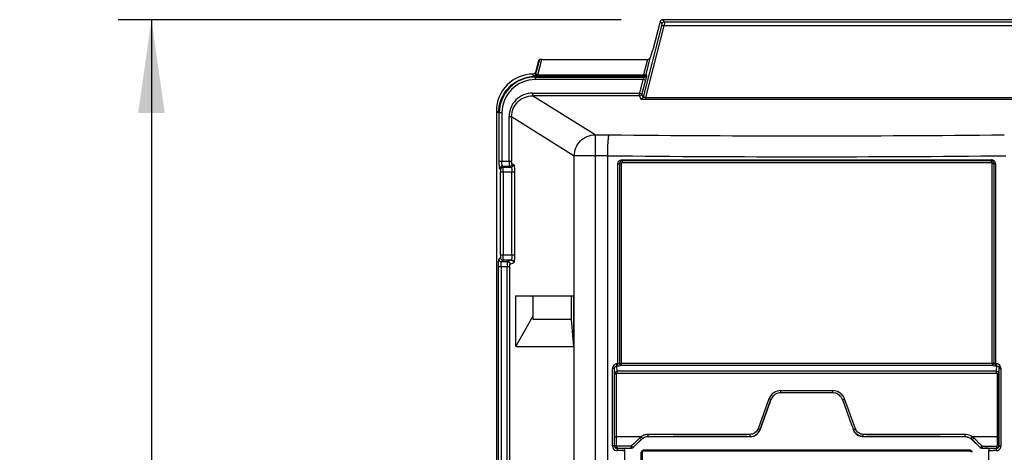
# Model space of a CAD drawing. Header units: inches. Extents: x 0 to 117, y 0 to 83.
# Tile 8 of 57: x 14.32 to 21.72, y 50.01 to 53.26. Entities that reach past the tile are written whole.
import ezdxf

# ---------------------------------------------------------------- set-up
doc = ezdxf.new("R2010")
doc.units = ezdxf.units.IN
doc.header["$LTSCALE"] = 6.431102
doc.header["$MEASUREMENT"] = 0
doc.layers.get('0').update_dxf_attribs({"linetype": 'CONTINUOUS'})
doc.styles.get("Standard").update_dxf_attribs({"font": 'txt', "width": 0.8})
doc.dimstyles.new('DIMSTYLE_1', dxfattribs={"dimtxt": 0.78125, "dimasz": 0.7, "dimexe": 0.18, "dimexo": 0.0625, "dimgap": 0.09, "dimtad": 1, "dimdec": 0, "dimzin": 4, "dimdsep": 46, "dimtxsty": 'STANDARD', "dimblk": '_FILLED', "dimblk1": '_FILLED', "dimblk2": '_FILLED', "dimcen": 0.09, "dimadec": 0, "dimazin": 0, "dimtfac": 1, "dimtdec": 0, "dimtofl": 0, "dimtmove": 0, "dimatfit": 3, "dimldrblk": '_FILLED', "dimfxl": 1, "dimtolj": 1, "dimtzin": 4, "dimarcsym": 0})

# ---------------------------------------------------------------- blocks, each defined once
blk = doc.blocks.new('_FILLED')
at = {"color": 0, "linetype": 'BYBLOCK'}
blk.add_solid([(0, 0), (-1, 0.143), (-1, -0.143)], dxfattribs=at)
blk = doc.blocks.new('*D10')
at = {"color": 7, "linetype": 'CONTINUOUS'}
for p, q in [((18.8415, 53.2602), (15.0606, 53.2602)), ((15.3106, 53.2602), (15.3106, 43.537)), ((15.3106, 33.8138), (15.3106, 43.537)), ((17.8664, 33.8138), (15.0606, 33.8138))]:
    blk.add_line(p, q, dxfattribs=at)
at = {"color": 7, "linetype": 'CONTINUOUS', "xscale": 0.7, "yscale": 0.7, "zscale": 0.7}
for p, rotation in [((15.3106, 53.2602), 90), ((15.3106, 33.8138), 270)]:
    blk.add_blockref('_FILLED', p, dxfattribs=dict(at, rotation=rotation))
at = {"color": 7, "linetype": 'CONTINUOUS', "insert": (14.3341, 43.537), "char_height": 0.78125, "width": 1.875, "attachment_point": 2, "rotation": 90, "line_spacing_factor": 0.9}
blk.add_mtext('494', dxfattribs=at)

msp = doc.modelspace()

# ---------------------------------------------------------------- linework, layer by layer
at = {"color": 7, "linetype": 'CONTINUOUS'}
for p, q in [((19.135, 53.2456), (19.0784, 53.0345)), ((19.135, 53.2456), (19.1477, 53.229)), ((19.1667, 53.2436), (19.154, 53.2602)), ((26.2007, 53.2602), (19.154, 53.2602)), ((19.1667, 53.2436), (26.1879, 53.2436)), ((19.1446, 53.2138), (19.0078, 52.6782)), ((19.0264, 52.6759), (19.1636, 53.2131)), ((26.191, 53.2131), (19.1636, 53.2131)), ((19.0703, 53.0067), (19.0601, 52.9748)), ((18.2268, 52.9615), (18.1978, 52.8506)), ((18.2212, 52.9531), (18.1979, 52.8661)), ((18.2149, 52.8461), (18.2453, 52.9622)), ((18.2268, 52.9615), (18.2212, 52.9531)), ((18.2453, 52.9622), (19.0387, 52.9622)), ((19.0387, 52.9622), (19.0104, 52.8461)), ((19.0294, 52.8489), (19.0601, 52.9748)), ((18.1979, 52.8644), (18.1979, 52.8661)), ((18.2149, 52.8461), (18.2149, 52.8343)), ((18.2149, 52.8461), (19.0104, 52.8461)), ((19.0104, 52.8343), (19.0104, 52.8461)), ((19.0294, 52.8489), (19.0329, 52.8443)), ((18.1794, 52.843), (18.1798, 52.836)), ((18.1954, 52.8346), (18.189, 52.8349)), ((18.1954, 52.8346), (18.1954, 52.8101)), ((18.1954, 52.8298), (19.0139, 52.8298)), ((19.0054, 52.8101), (18.1955, 52.8101)), ((19.0104, 52.8343), (18.2149, 52.8343)), ((19.0054, 52.8101), (18.9782, 52.7086)), ((19.0244, 52.805), (18.9972, 52.7035)), ((19.0244, 52.805), (19.0054, 52.8101)), ((19.0104, 52.8343), (19.0139, 52.8298)), ((18.1753, 52.7086), (18.1753, 52.689)), ((18.1753, 52.7086), (18.9782, 52.7086)), ((18.9782, 52.689), (18.9782, 52.7086)), ((18.9782, 52.7086), (18.9972, 52.7035)), ((19.0078, 52.6782), (18.9972, 52.7035)), ((18.6455, 52.3961), (18.1753, 52.689)), ((18.9782, 52.689), (18.1753, 52.689)), ((18.9782, 52.689), (18.9889, 52.6636)), ((19.0264, 52.6607), (19.0264, 52.6759)), ((19.0264, 52.6759), (26.3282, 52.6759)), ((26.3282, 52.6607), (19.0264, 52.6607)), ((17.9037, 52.5763), (17.9037, 34.089)), ((17.9037, 52.5763), (17.9202, 52.5598)), ((17.9451, 52.5598), (17.9202, 52.5598)), ((17.9254, 52.1982), (17.9254, 52.5598)), ((17.9451, 52.5597), (17.9451, 52.1982)), ((17.9985, 52.1982), (17.9985, 52.5326)), ((17.9985, 52.5326), (18.018, 52.5326)), ((18.018, 52.5327), (18.018, 52.1982)), ((18.018, 52.5327), (18.4892, 52.2391)), ((18.6455, 52.3961), (18.6455, 34.0255)), ((18.6455, 52.3961), (18.7511, 52.3961)), ((17.9254, 52.1982), (18.018, 52.1982)), ((18.4892, 34.183), (18.4892, 52.2391)), ((18.7403, 52.239), (18.4892, 52.2391)), ((18.7403, 34.183), (18.7403, 52.239)), ((18.8483, 52.209), (21.6245, 52.209)), ((21.6238, 52.1993), (18.8489, 52.1993)), ((21.623, 52.1864), (18.8498, 52.1864)), ((17.9284, 52.1392), (17.9338, 52.1338)), ((17.9347, 51.4944), (17.9347, 52.1142)), ((18.0404, 52.1142), (17.9347, 52.1142)), ((17.9534, 52.1535), (17.948, 52.1589)), ((18.0008, 52.1589), (17.948, 52.1589)), ((17.9534, 52.1535), (18.0138, 52.1535)), ((17.9544, 52.1142), (17.9544, 51.4944)), ((18.0008, 52.1589), (18.0138, 52.1535)), ((18.0333, 52.1732), (18.0204, 52.1785)), ((18.0209, 51.4944), (18.0209, 52.1142)), ((18.0404, 52.1142), (18.0404, 51.4944)), ((18.8175, 50.6759), (18.8175, 52.1783)), ((18.8175, 52.1783), (18.8415, 52.1783)), ((18.8278, 52.1783), (18.8278, 50.6802)), ((18.8415, 52.1783), (18.8415, 50.6802)), ((21.6313, 50.6803), (21.6313, 52.1783)), ((21.6552, 52.1783), (21.6313, 52.1783)), ((21.6449, 50.6803), (21.6449, 52.1783)), ((21.6552, 52.1783), (21.6552, 50.6759)), ((17.9338, 51.4747), (17.9222, 51.4631)), ((17.9347, 51.4944), (18.0404, 51.4944)), ((17.9418, 51.4435), (17.9534, 51.455)), ((17.9418, 51.4435), (17.9859, 51.4435)), ((18.0138, 51.455), (17.9534, 51.455)), ((18.0138, 51.455), (17.9859, 51.4435)), ((17.9193, 35.44), (17.9193, 51.4042)), ((18.0031, 51.4042), (17.9193, 51.4042)), ((17.9389, 51.4042), (17.9389, 35.44)), ((17.9835, 35.44), (17.9835, 51.4042)), ((18.0031, 51.4042), (18.0031, 35.44)), ((18.0054, 51.4238), (18.0333, 51.4354)), ((18.0486, 50.8052), (18.0486, 51.187)), ((18.0486, 51.187), (18.4838, 51.187)), ((18.1655, 51.1849), (18.0486, 51.187)), ((18.1796, 51.0098), (18.1796, 51.1849)), ((18.4647, 51.1849), (18.1796, 51.1849)), ((18.4838, 51.187), (18.4647, 51.1849)), ((18.4647, 51.1849), (18.4647, 51.0098)), ((18.4838, 51.187), (18.4838, 50.8052)), ((18.0486, 50.8052), (18.1796, 51.0355)), ((18.4647, 51.0098), (18.1796, 51.0098)), ((18.4647, 51.0098), (18.4838, 50.8052)), ((18.0486, 50.8052), (18.4838, 50.8052)), ((18.7762, 50.0594), (18.7762, 50.6401)), ((18.7899, 50.6401), (18.7762, 50.6401)), ((18.7899, 50.6401), (18.7917, 50.6011)), ((18.7899, 50.6401), (18.7899, 50.0594)), ((18.8105, 50.62), (18.8086, 50.6611)), ((18.8086, 50.6611), (18.8162, 50.6611)), ((18.8099, 50.6759), (18.8175, 50.6759)), ((18.8278, 50.6802), (21.6449, 50.6803)), ((18.8402, 50.6655), (21.6326, 50.6655)), ((21.6552, 50.6759), (21.6629, 50.6759)), ((21.6565, 50.6611), (21.6642, 50.6611)), ((21.6622, 50.6202), (21.6642, 50.6611)), ((21.681, 50.6013), (21.6829, 50.6401)), ((21.6829, 50.0594), (21.6829, 50.6401)), ((21.6829, 50.6401), (21.6965, 50.6401)), ((21.6965, 50.6401), (21.6965, 50.0594)), ((18.7922, 50.0617), (18.7917, 50.6011)), ((18.8059, 50.0617), (18.8055, 50.6019)), ((18.8109, 50.6065), (21.6628, 50.6065)), ((21.6673, 50.6022), (21.6668, 50.0617)), ((21.6806, 50.0617), (21.681, 50.6013)), ((19.9521, 50.4127), (19.8702, 50.1881)), ((19.9496, 50.3579), (19.9675, 50.407)), ((19.9675, 50.407), (19.9585, 50.3822)), ((20.0411, 50.4749), (20.4317, 50.4749)), ((20.0413, 50.4585), (20.0411, 50.4749)), ((20.4306, 50.4585), (20.0422, 50.4585)), ((20.4314, 50.4584), (20.4317, 50.4749)), ((20.5053, 50.407), (20.5231, 50.3579)), ((20.5053, 50.407), (20.5143, 50.3822)), ((20.6025, 50.1881), (20.5207, 50.4127)), ((19.9495, 50.3574), (19.9041, 50.2324)), ((19.9042, 50.233), (19.9496, 50.3579)), ((19.9585, 50.3822), (19.9495, 50.3574)), ((20.5143, 50.3822), (20.5233, 50.3574)), ((20.5231, 50.3579), (20.5686, 50.233)), ((20.5233, 50.3574), (20.5687, 50.2324)), ((19.8856, 50.1819), (19.9042, 50.233)), ((19.8856, 50.1819), (19.8857, 50.1817)), ((19.9041, 50.2324), (19.8857, 50.1817)), ((20.5686, 50.233), (20.5872, 50.1819)), ((20.5687, 50.2324), (20.587, 50.1817)), ((20.587, 50.1817), (20.5872, 50.1819)), ((18.9921, 50.1289), (18.8059, 50.1289)), ((18.9723, 50.1113), (18.9656, 50.1048)), ((18.9789, 50.1178), (18.9723, 50.1113)), ((19.8109, 50.1466), (19.045, 50.1457)), ((19.0468, 50.1291), (19.0468, 50.1288)), ((19.7898, 50.1298), (19.8117, 50.1298)), ((19.8116, 50.1301), (19.8117, 50.1298)), ((20.661, 50.1298), (20.6612, 50.1301)), ((20.661, 50.1298), (20.6835, 50.1298)), ((21.4277, 50.1457), (20.6618, 50.1466)), ((21.426, 50.1288), (21.426, 50.1291)), ((21.6668, 50.1289), (21.4807, 50.1289)), ((21.5071, 50.1048), (21.4938, 50.1178)), ((18.7899, 50.0594), (18.7762, 50.0594)), ((18.7922, 50.0617), (18.8059, 50.0617)), ((18.8096, 50.0398), (18.8119, 50.042)), ((18.8419, 50.0398), (18.8096, 50.0398)), ((18.9163, 50.058), (18.8099, 50.0578)), ((18.8119, 50.042), (18.8355, 50.0421)), ((18.8355, 50.0421), (18.9181, 50.0422)), ((18.8677, 50.0399), (18.8419, 50.0398)), ((18.8758, 50.0415), (18.8677, 50.0399)), ((18.8965, 50.0419), (18.9182, 50.0419)), ((18.9182, 50.0419), (18.9181, 50.0422)), ((18.939, 50.0787), (18.919, 50.0591)), ((18.9319, 50.0478), (18.9385, 50.0544)), ((18.932, 50.0476), (18.9319, 50.0478)), ((18.9385, 50.0544), (18.9518, 50.0674)), ((18.9656, 50.1048), (18.939, 50.0787)), ((18.9518, 50.0674), (18.9917, 50.1065)), ((18.9917, 50.1065), (18.9918, 50.1063)), ((21.481, 50.1065), (21.4809, 50.1063)), ((21.481, 50.1065), (21.5409, 50.0478)), ((21.5338, 50.0787), (21.5071, 50.1048)), ((21.5404, 50.0721), (21.5338, 50.0787)), ((21.5471, 50.0656), (21.5404, 50.0721)), ((21.5408, 50.0476), (21.5409, 50.0478)), ((21.5537, 50.0591), (21.5471, 50.0656)), ((21.5545, 50.0419), (21.5546, 50.0422)), ((21.5545, 50.0419), (21.5641, 50.0419)), ((21.5546, 50.0422), (21.5783, 50.0422)), ((21.5565, 50.058), (21.5683, 50.0579)), ((21.5641, 50.0419), (21.5762, 50.0419)), ((21.5683, 50.0579), (21.6629, 50.0578)), ((21.5783, 50.0422), (21.6609, 50.042)), ((21.6051, 50.0399), (21.5969, 50.0415)), ((21.6373, 50.0398), (21.6051, 50.0399)), ((21.6631, 50.0398), (21.6373, 50.0398)), ((21.6631, 50.0398), (21.6609, 50.042)), ((21.6668, 50.0617), (21.6806, 50.0617)), ((21.6829, 50.0594), (21.6965, 50.0594)), ((18.8542, 50.0241), (18.8481, 50.0241)), ((18.8663, 50.0241), (18.8663, 44.961)), ((18.9923, 45), (18.9923, 50.0118)), ((18.9993, 50.0118), (18.9923, 50.0118)), ((18.9993, 50.0118), (18.9993, 45)), ((21.4656, 50.0197), (19.0072, 50.0197)), ((21.4647, 50.0275), (19.008, 50.0275)), ((21.6065, 44.961), (21.6065, 50.0241))]:
    msp.add_line(p, q, dxfattribs=at)
for points in [[(18.2049, 52.8453), (18.2045, 52.8454), (18.2041, 52.8454), (18.2037, 52.8455), (18.2033, 52.8455), (18.203, 52.8456), (18.2026, 52.8457), (18.2023, 52.8457), (18.2019, 52.8458), (18.2016, 52.8459)], [(18.8055, 50.6019), (18.8056, 50.6027), (18.8057, 50.6034), (18.806, 50.6041), (18.8063, 50.6046), (18.8068, 50.6051), (18.8074, 50.6055), (18.8084, 50.6059), (18.8095, 50.6062), (18.8109, 50.6065)], [(21.6628, 50.6065), (21.6638, 50.6063), (21.6647, 50.606), (21.6655, 50.6057), (21.666, 50.6052), (21.6665, 50.6047), (21.6668, 50.6042), (21.6671, 50.6036), (21.6672, 50.6029), (21.6673, 50.6022)], [(18.8099, 50.0578), (18.8091, 50.0578), (18.8084, 50.058), (18.8078, 50.0583), (18.8073, 50.0587), (18.8068, 50.0592), (18.8064, 50.0598), (18.8061, 50.0604), (18.806, 50.061), (18.8059, 50.0617)], [(18.919, 50.0591), (18.9187, 50.0589), (18.9184, 50.0587), (18.9181, 50.0585), (18.9178, 50.0583), (18.9175, 50.0582), (18.9172, 50.0581), (18.9169, 50.058), (18.9166, 50.058), (18.9163, 50.058)], [(21.5565, 50.058), (21.5562, 50.058), (21.5559, 50.058), (21.5555, 50.0581), (21.5552, 50.0582), (21.5549, 50.0583), (21.5546, 50.0585), (21.5543, 50.0587), (21.554, 50.0589), (21.5537, 50.0591)], [(21.6668, 50.0617), (21.6668, 50.061), (21.6666, 50.0603), (21.6663, 50.0597), (21.6659, 50.0592), (21.6654, 50.0587), (21.6649, 50.0583), (21.6643, 50.058), (21.6636, 50.0578), (21.6629, 50.0578)]]:
    msp.add_lwpolyline(points, dxfattribs=at)
for centre, radius, start, end in [((18.1788, 52.5764), 0.2751, 89.97695, 180.02528), ((14.8589, 52.6498), 3.3261, 3.32913, 3.47631), ((18.1953, 52.5599), 0.2699, 89.96934, 180.03066), ((18.1953, 52.5599), 0.2502, 89.9519, 180.04908), ((19.0138, 52.8495), 0.0197, 270.13541, 344.87694), ((20.2364, 189.6581), 137.2701, 269.380044, 270.619956), ((20.2364, 192.3307), 140.0997, 269.388165, 270.611857), ((21.6245, 52.1783), 0.0307, 0.03005, 90.03138), ((17.9481, 52.1392), 0.0197, 90.18877, 179.81246), ((17.9535, 52.1338), 0.0197, 90.16937, 179.83063), ((17.9419, 51.4632), 0.0197, 180.16937, 269.83063), ((17.9535, 51.4748), 0.0197, 180.1715, 269.8285), ((19.041, 53.5609), 2.531, 249.84378, 250.10327), ((20.0419, 50.3793), 0.0795, 120.49608, 136.00106), ((20.0409, 50.3803), 0.0945, 90.03806, 123.50656), ((20.0408, 50.3808), 0.0776, 104.83759, 120.34701), ((20.4319, 50.3804), 0.0944, 53.59826, 59.21087), ((20.4306, 50.379), 0.0798, 28.40837, 43.51924), ((20.4344, 50.3811), 0.0754, 20.05073, 28.37568), ((20.4317, 50.3802), 0.0947, 20.06474, 31.57276), ((19.8115, 50.2088), 0.0788, 270.02738, 340.00876), ((20.6606, 50.2084), 0.0783, 199.98238, 208.07814), ((20.6611, 50.2095), 0.0624, 200.05259, 208.18205), ((19.0498, 50.0462), 0.1009, 121.20759, 124.87468), ((19.047, 50.0504), 0.0785, 90.11452, 134.4117), ((20.6621, 50.2092), 0.08, 208.06352, 215.6988), ((20.6614, 50.2087), 0.079, 215.6872, 223.25154), ((20.6618, 50.21), 0.0633, 246.70542, 254.26374), ((20.6611, 50.208), 0.0782, 261.82641, 269.92998), ((21.4257, 50.0498), 0.0791, 75.14408, 89.85559), ((21.4262, 50.0345), 0.1112, 85.78445, 89.2219), ((21.4259, 50.0502), 0.0786, 45.57069, 50.57425), ((18.8115, 50.0593), 0.0353, 179.95324, 261.79675), ((18.8092, 50.0594), 0.0193, 180.05709, 190.46913), ((18.8116, 50.0617), 0.0194, 180.07713, 190.46201), ((21.6632, 50.0594), 0.0196, 269.80911, 280.61719), ((21.6611, 50.0617), 0.0194, 349.80646, 359.92674), ((21.6616, 50.0594), 0.035, 351.73613, 359.97254), ((18.8113, 50.0584), 0.0343, 261.83692, 270.09439), ((18.8297, 36.4885), 13.5356, 89.92231, 90.07769), ((18.8588, 54.1827), 4.1586, 269.93582, 270.1031), ((19.008, 50.0118), 0.0157, 90, 179.99999), ((21.4647, 50.0118), 0.0157, 0, 90), ((21.6219, 64.8624), 14.8383, 269.94024, 270.05734), ((21.6494, 38.4867), 11.5374, 89.9404, 90.06258)]:
    msp.add_arc(centre, radius, start, end, dxfattribs=at)
for centre, major_axis, ratio, start_param, end_param in [((19.154, 53.2405), (0.012, -0.0157), 0.997825, 2.488145, 3.79504), ((19.0763, 53.0345), (0.0106, 0.0394), 0.050613, -2.342596, -1.557198), ((18.2471, 52.9614), (0.0203, -0.0001), 0.03624, 1.663646, 3.117524), ((19.0404, 52.9771), (0.0201, 0.0027), 0.728934, -1.752474, -0.334418), ((18.8994, 50.0415), (0.0236, 0), 0.017455, 2.897865, 3.054326), ((20.2364, 51.0536), (11.1094, 10.8658), 0.012479, 1.670845, 1.676268), ((20.2364, 51.0536), (11.1094, -10.8658), 0.012479, 1.465325, 1.470747), ((21.5734, 50.0415), (0.0236, 0), 0.017455, 0.087266, 1.449905)]:
    msp.add_ellipse(centre, major_axis=major_axis, ratio=ratio, start_param=start_param, end_param=end_param, dxfattribs=at)
for points, knots in [([(19.1477, 53.229), (19.1487, 53.2277), (19.1457, 53.2219), (19.1455, 53.2173), (19.1446, 53.2138)], [0, 0, 0, 0, 0.302232, 1, 1, 1, 1]), ([(19.1667, 53.2436), (19.168, 53.2408), (19.1643, 53.23), (19.1646, 53.2202), (19.1636, 53.2131)], [0, 0, 0, 0, 0.300465, 1, 1, 1, 1]), ([(19.1636, 53.2131), (19.1595, 53.2141), (19.1541, 53.2147), (19.1456, 53.2156), (19.1446, 53.2138)], [0, 0, 0, 0, 0.669174, 1, 1, 1, 1]), ([(18.2016, 52.8459), (18.2004, 52.8462), (18.1968, 52.8468), (18.1987, 52.8499), (18.1996, 52.8506)], [0, 0, 0, 0, 0.537954, 1, 1, 1, 1]), ([(19.0104, 52.8461), (19.0125, 52.8456), (19.0185, 52.8449), (19.0277, 52.8449), (19.0294, 52.8489)], [0, 0, 0, 0, 0.340303, 1, 1, 1, 1]), ([(17.9202, 52.5598), (17.9203, 52.629), (17.977, 52.7731), (18.1198, 52.8332), (18.189, 52.8349)], [0, 0, 0, 0, 0.49996, 1, 1, 1, 1]), ([(18.189, 52.8349), (18.1867, 52.835), (18.1844, 52.8355), (18.1799, 52.8352), (18.1798, 52.836)], [0, 0, 0, 0, 0.747763, 1, 1, 1, 1]), ([(18.2016, 52.8459), (18.2006, 52.8431), (18.1993, 52.8374), (18.1922, 52.8365), (18.1906, 52.838)], [0, 0, 0, 0, 0.569874, 1, 1, 1, 1]), ([(18.2049, 52.8453), (18.2041, 52.8427), (18.2032, 52.8392), (18.1993, 52.8354), (18.1973, 52.8369), (18.1966, 52.8377)], [0, 0, 0, 0, 0.586323, 0.785013, 1, 1, 1, 1]), ([(18.2149, 52.8343), (18.2103, 52.8343), (18.2045, 52.8343), (18.1988, 52.8346), (18.1977, 52.8347)], [0, 0, 0, 0, 0.810997, 1, 1, 1, 1]), ([(19.0139, 52.8298), (19.0144, 52.8294), (19.013, 52.8266), (19.0112, 52.8208), (19.0077, 52.8145), (19.0054, 52.8101)], [0, 0, 0, 0, 0.086097, 0.30674, 1, 1, 1, 1]), ([(19.0329, 52.8443), (19.0338, 52.8436), (19.0316, 52.8384), (19.0312, 52.8309), (19.0278, 52.8186), (19.0256, 52.8098), (19.0244, 52.805)], [0, 0, 0, 0, 0.090275, 0.313083, 0.632256, 1, 1, 1, 1]), ([(18.1753, 52.7086), (18.1303, 52.7081), (18.0361, 52.6718), (17.9989, 52.5776), (17.9985, 52.5326)], [0, 0, 0, 0, 0.500128, 1, 1, 1, 1]), ([(18.018, 52.5326), (18.0179, 52.5727), (18.0516, 52.6562), (18.1352, 52.689), (18.1753, 52.689)], [0, 0, 0, 0, 0.499868, 1, 1, 1, 1]), ([(19.0264, 52.6607), (19.0176, 52.6607), (19.0053, 52.6605), (18.9941, 52.6625), (18.9893, 52.6626), (18.9889, 52.6636)], [0, 0, 0, 0, 0.696982, 0.913014, 1, 1, 1, 1]), ([(19.0264, 52.6759), (19.024, 52.6754), (19.0189, 52.6745), (19.0074, 52.6743), (19.0078, 52.6782)], [0, 0, 0, 0, 0.388556, 1, 1, 1, 1]), ([(18.4892, 52.2391), (18.4896, 52.279), (18.5232, 52.3615), (18.6057, 52.3957), (18.6454, 52.3961)], [0, 0, 0, 0, 0.500843, 1, 1, 1, 1]), ([(18.7403, 52.239), (18.7405, 52.2582), (18.7414, 52.2937), (18.7426, 52.3417), (18.7473, 52.3735), (18.7476, 52.3921), (18.7511, 52.3961)], [0, 0, 0, 0, 0.364345, 0.678608, 0.900057, 1, 1, 1, 1]), ([(17.9284, 52.1392), (17.9271, 52.1405), (17.9276, 52.1475), (17.9258, 52.1592), (17.9257, 52.1774), (17.9254, 52.1909), (17.9254, 52.1982)], [0, 0, 0, 0, 0.092111, 0.31204, 0.629651, 1, 1, 1, 1]), ([(17.948, 52.1589), (17.947, 52.1596), (17.9469, 52.1645), (17.9449, 52.1766), (17.9451, 52.1892), (17.9451, 52.1982)], [0, 0, 0, 0, 0.094443, 0.31446, 1, 1, 1, 1]), ([(17.9985, 52.1982), (17.9985, 52.1891), (17.9981, 52.1767), (18.0001, 52.1645), (17.9999, 52.1597), (18.0008, 52.1589)], [0, 0, 0, 0, 0.687208, 0.906868, 1, 1, 1, 1]), ([(18.0204, 52.1785), (18.0184, 52.1793), (18.0191, 52.1882), (18.018, 52.1937), (18.018, 52.1982)], [0, 0, 0, 0, 0.316677, 1, 1, 1, 1]), ([(18.8175, 52.1783), (18.8174, 52.1861), (18.8242, 52.2026), (18.8405, 52.2087), (18.8483, 52.209)], [0, 0, 0, 0, 0.501323, 1, 1, 1, 1]), ([(18.8489, 52.1993), (18.8436, 52.1993), (18.8324, 52.1948), (18.8278, 52.1837), (18.8278, 52.1783)], [0, 0, 0, 0, 0.498674, 1, 1, 1, 1]), ([(18.8498, 52.1864), (18.8478, 52.1864), (18.8435, 52.1863), (18.8426, 52.1812), (18.8436, 52.1799)], [0, 0, 0, 0, 0.543166, 1, 1, 1, 1]), ([(18.8483, 52.209), (18.8483, 52.2073), (18.8488, 52.2056), (18.848, 52.2011), (18.8489, 52.2012)], [0, 0, 0, 0, 0.657983, 1, 1, 1, 1]), ([(21.6245, 52.209), (21.6245, 52.2073), (21.624, 52.2055), (21.6247, 52.2011), (21.6238, 52.2012)], [0, 0, 0, 0, 0.656877, 1, 1, 1, 1]), ([(21.6449, 52.1783), (21.6449, 52.1837), (21.6404, 52.1948), (21.6292, 52.1993), (21.6238, 52.1993)], [0, 0, 0, 0, 0.500789, 1, 1, 1, 1]), ([(21.6313, 52.1783), (21.6313, 52.1802), (21.6311, 52.1845), (21.6261, 52.1851), (21.6248, 52.1841)], [0, 0, 0, 0, 0.542735, 1, 1, 1, 1]), ([(17.9338, 52.1338), (17.9352, 52.1324), (17.9335, 52.1246), (17.9347, 52.1187), (17.9347, 52.1142)], [0, 0, 0, 0, 0.311642, 1, 1, 1, 1]), ([(17.9544, 52.1142), (17.9544, 52.1232), (17.9528, 52.1359), (17.9552, 52.1499), (17.9534, 52.1535)], [0, 0, 0, 0, 0.689104, 1, 1, 1, 1]), ([(18.0204, 52.1785), (18.0203, 52.1732), (18.0158, 52.1628), (18.0055, 52.1589), (18.0008, 52.1589)], [0, 0, 0, 0, 0.531053, 1, 1, 1, 1]), ([(18.0138, 52.1535), (18.0188, 52.1535), (18.0291, 52.1578), (18.0332, 52.1682), (18.0333, 52.1732)], [0, 0, 0, 0, 0.498644, 1, 1, 1, 1]), ([(18.0138, 52.1535), (18.0152, 52.1531), (18.0174, 52.1483), (18.0202, 52.1359), (18.0208, 52.1233), (18.0209, 52.1142)], [0, 0, 0, 0, 0.109578, 0.327744, 1, 1, 1, 1]), ([(18.0333, 52.1732), (18.0352, 52.1725), (18.0366, 52.1647), (18.0389, 52.1535), (18.04, 52.1349), (18.0404, 52.1215), (18.0404, 52.1142)], [0, 0, 0, 0, 0.099578, 0.318984, 0.633405, 1, 1, 1, 1]), ([(17.9193, 51.4042), (17.9193, 51.4115), (17.9195, 51.4249), (17.9196, 51.4432), (17.9214, 51.4548), (17.9209, 51.4619), (17.9222, 51.4631)], [0, 0, 0, 0, 0.37034, 0.687954, 0.907887, 1, 1, 1, 1]), ([(17.9347, 51.4944), (17.9347, 51.4898), (17.9335, 51.4839), (17.9352, 51.4761), (17.9338, 51.4747)], [0, 0, 0, 0, 0.688373, 1, 1, 1, 1]), ([(17.9389, 51.4042), (17.9389, 51.4132), (17.9387, 51.4257), (17.9407, 51.4378), (17.9408, 51.4428), (17.9418, 51.4435)], [0, 0, 0, 0, 0.685619, 0.905438, 1, 1, 1, 1]), ([(17.9534, 51.455), (17.9552, 51.4587), (17.9528, 51.4727), (17.9544, 51.4853), (17.9544, 51.4944)], [0, 0, 0, 0, 0.3109, 1, 1, 1, 1]), ([(17.9859, 51.4435), (17.985, 51.4427), (17.9851, 51.4379), (17.9832, 51.4256), (17.9835, 51.4132), (17.9835, 51.4042)], [0, 0, 0, 0, 0.093164, 0.312824, 1, 1, 1, 1]), ([(17.9859, 51.4435), (17.9906, 51.4434), (18.0009, 51.4395), (18.0054, 51.4291), (18.0054, 51.4238)], [0, 0, 0, 0, 0.46895, 1, 1, 1, 1]), ([(18.0208, 51.4944), (18.0208, 51.4853), (18.0202, 51.4727), (18.0173, 51.4603), (18.0152, 51.4554), (18.0138, 51.455)], [0, 0, 0, 0, 0.671117, 0.890406, 1, 1, 1, 1]), ([(18.0138, 51.455), (18.0188, 51.455), (18.0291, 51.4507), (18.0333, 51.4404), (18.0333, 51.4354)], [0, 0, 0, 0, 0.498851, 1, 1, 1, 1]), ([(18.0404, 51.4944), (18.0404, 51.487), (18.04, 51.4736), (18.0389, 51.4551), (18.0366, 51.4437), (18.0352, 51.4361), (18.0333, 51.4354)], [0, 0, 0, 0, 0.366436, 0.680729, 0.900359, 1, 1, 1, 1]), ([(18.0031, 51.4042), (18.0031, 51.4087), (18.0042, 51.4142), (18.0035, 51.423), (18.0054, 51.4238)], [0, 0, 0, 0, 0.683089, 1, 1, 1, 1]), ([(18.8099, 50.6759), (18.8011, 50.6759), (18.7825, 50.6677), (18.7762, 50.649), (18.7762, 50.6401)], [0, 0, 0, 0, 0.497099, 1, 1, 1, 1]), ([(18.7899, 50.6401), (18.7899, 50.6452), (18.7927, 50.656), (18.8035, 50.6613), (18.8086, 50.6611)], [0, 0, 0, 0, 0.502829, 1, 1, 1, 1]), ([(18.8086, 50.6611), (18.8088, 50.6617), (18.8098, 50.6658), (18.8099, 50.67), (18.8095, 50.6735)], [0, 0, 0, 0, 0.152287, 1, 1, 1, 1]), ([(18.8161, 50.6609), (18.8164, 50.6615), (18.8175, 50.6656), (18.8175, 50.67), (18.8171, 50.6736)], [0, 0, 0, 0, 0.146221, 1, 1, 1, 1]), ([(18.8162, 50.6611), (18.8226, 50.6612), (18.8309, 50.6621), (18.8386, 50.6647), (18.8402, 50.6655)], [0, 0, 0, 0, 0.787268, 1, 1, 1, 1]), ([(18.8402, 50.6655), (18.8404, 50.6661), (18.8414, 50.6701), (18.8414, 50.6743), (18.8411, 50.6778)], [0, 0, 0, 0, 0.151486, 1, 1, 1, 1]), ([(21.6326, 50.6655), (21.6342, 50.6648), (21.6419, 50.6621), (21.6501, 50.6611), (21.6565, 50.6611)], [0, 0, 0, 0, 0.214009, 1, 1, 1, 1]), ([(21.6565, 50.6611), (21.6563, 50.6617), (21.6553, 50.6658), (21.6553, 50.6701), (21.6556, 50.6736)], [0, 0, 0, 0, 0.152007, 1, 1, 1, 1]), ([(21.6965, 50.6401), (21.6961, 50.649), (21.6904, 50.668), (21.6717, 50.6755), (21.6629, 50.6759)], [0, 0, 0, 0, 0.50259, 1, 1, 1, 1]), ([(21.6643, 50.661), (21.664, 50.6615), (21.6629, 50.6656), (21.6629, 50.67), (21.6632, 50.6736)], [0, 0, 0, 0, 0.146275, 1, 1, 1, 1]), ([(21.6642, 50.6611), (21.6693, 50.6614), (21.68, 50.6561), (21.6829, 50.6453), (21.6829, 50.6401)], [0, 0, 0, 0, 0.497209, 1, 1, 1, 1]), ([(18.7917, 50.6011), (18.7918, 50.6058), (18.7959, 50.6157), (18.8057, 50.6198), (18.8105, 50.62)], [0, 0, 0, 0, 0.493749, 1, 1, 1, 1]), ([(18.7917, 50.6011), (18.7922, 50.6024), (18.7987, 50.6007), (18.8023, 50.6019), (18.8055, 50.6019)], [0, 0, 0, 0, 0.302539, 1, 1, 1, 1]), ([(18.8105, 50.62), (18.8103, 50.6194), (18.8093, 50.6155), (18.8093, 50.6113), (18.8096, 50.6079)], [0, 0, 0, 0, 0.151107, 1, 1, 1, 1]), ([(21.6622, 50.6202), (21.4251, 50.6203), (20.4745, 50.6208), (19.5239, 50.6204), (18.8105, 50.62)], [0, 0, 0, 0, 0.249478, 1, 1, 1, 1]), ([(21.6622, 50.6202), (21.6671, 50.62), (21.6769, 50.616), (21.681, 50.6061), (21.681, 50.6013)], [0, 0, 0, 0, 0.505811, 1, 1, 1, 1]), ([(21.681, 50.6013), (21.6806, 50.6027), (21.674, 50.6009), (21.6705, 50.6021), (21.6673, 50.6022)], [0, 0, 0, 0, 0.302545, 1, 1, 1, 1]), ([(19.9673, 50.4065), (19.9675, 50.4069), (19.9649, 50.4074), (19.9613, 50.4098), (19.9557, 50.4114), (19.9521, 50.4127)], [0, 0, 0, 0, 0.078031, 0.295933, 1, 1, 1, 1]), ([(20.5055, 50.4065), (20.5053, 50.4069), (20.5079, 50.4074), (20.5114, 50.4098), (20.517, 50.4114), (20.5207, 50.4127)], [0, 0, 0, 0, 0.078053, 0.295992, 1, 1, 1, 1]), ([(19.8856, 50.1819), (19.8854, 50.1836), (19.8775, 50.1839), (19.8739, 50.1868), (19.8702, 50.1881)], [0, 0, 0, 0, 0.302231, 1, 1, 1, 1]), ([(20.5872, 50.1819), (20.5873, 50.1836), (20.5953, 50.1839), (20.5989, 50.1868), (20.6025, 50.1881)], [0, 0, 0, 0, 0.3022, 1, 1, 1, 1]), ([(18.7922, 50.1285), (18.7929, 50.1297), (18.7988, 50.1278), (18.8027, 50.1289), (18.8059, 50.1289)], [0, 0, 0, 0, 0.292389, 1, 1, 1, 1]), ([(18.9917, 50.1065), (18.9902, 50.1056), (18.9856, 50.1129), (18.9817, 50.115), (18.9789, 50.1178)], [0, 0, 0, 0, 0.306813, 1, 1, 1, 1]), ([(18.9921, 50.1289), (18.9943, 50.1257), (18.9978, 50.1228), (19.001, 50.1149), (19.0027, 50.1155)], [0, 0, 0, 0, 0.69271, 1, 1, 1, 1]), ([(19.0467, 50.1291), (19.045, 50.1294), (19.0462, 50.1377), (19.045, 50.1418), (19.045, 50.1457)], [0, 0, 0, 0, 0.30751, 1, 1, 1, 1]), ([(19.8116, 50.1301), (19.81, 50.1308), (19.8124, 50.1383), (19.811, 50.1428), (19.811, 50.1466)], [0, 0, 0, 0, 0.302442, 1, 1, 1, 1]), ([(20.6612, 50.1301), (20.6627, 50.1308), (20.6603, 50.1383), (20.6618, 50.1428), (20.6618, 50.1466)], [0, 0, 0, 0, 0.302426, 1, 1, 1, 1]), ([(21.426, 50.1291), (21.4277, 50.1294), (21.4266, 50.1377), (21.4277, 50.1418), (21.4277, 50.1457)], [0, 0, 0, 0, 0.307455, 1, 1, 1, 1]), ([(21.4807, 50.1289), (21.4785, 50.1256), (21.4751, 50.1227), (21.4717, 50.1149), (21.4701, 50.1155)], [0, 0, 0, 0, 0.69217, 1, 1, 1, 1]), ([(21.4938, 50.1178), (21.4911, 50.115), (21.4872, 50.1129), (21.4825, 50.1056), (21.481, 50.1065)], [0, 0, 0, 0, 0.693186, 1, 1, 1, 1]), ([(21.6806, 50.1285), (21.6798, 50.1296), (21.6739, 50.1277), (21.6701, 50.1289), (21.6668, 50.1289)], [0, 0, 0, 0, 0.290353, 1, 1, 1, 1]), ([(18.8096, 50.0398), (18.8113, 50.0396), (18.8107, 50.0317), (18.8117, 50.0277), (18.8117, 50.024)], [0, 0, 0, 0, 0.307778, 1, 1, 1, 1]), ([(18.8119, 50.042), (18.8103, 50.0422), (18.8108, 50.0501), (18.8099, 50.0541), (18.8099, 50.0578)], [0, 0, 0, 0, 0.30733, 1, 1, 1, 1]), ([(18.8663, 50.0241), (18.8663, 50.0279), (18.8675, 50.0318), (18.8661, 50.0396), (18.8677, 50.0399)], [0, 0, 0, 0, 0.700477, 1, 1, 1, 1]), ([(18.9181, 50.0422), (18.9165, 50.0425), (18.9173, 50.0504), (18.9163, 50.0543), (18.9163, 50.058)], [0, 0, 0, 0, 0.306122, 1, 1, 1, 1]), ([(18.9319, 50.0478), (18.9304, 50.0469), (18.9257, 50.0542), (18.9218, 50.0563), (18.919, 50.0591)], [0, 0, 0, 0, 0.307054, 1, 1, 1, 1]), ([(21.5537, 50.0591), (21.551, 50.0563), (21.5471, 50.0542), (21.5424, 50.0469), (21.5409, 50.0478)], [0, 0, 0, 0, 0.692274, 1, 1, 1, 1]), ([(21.5565, 50.058), (21.5565, 50.0543), (21.5555, 50.0504), (21.5562, 50.0425), (21.5546, 50.0422)], [0, 0, 0, 0, 0.693349, 1, 1, 1, 1]), ([(21.6051, 50.0399), (21.6066, 50.0396), (21.6053, 50.0318), (21.6065, 50.0279), (21.6065, 50.0241)], [0, 0, 0, 0, 0.298835, 1, 1, 1, 1]), ([(21.6629, 50.0578), (21.6629, 50.0541), (21.6619, 50.0501), (21.6625, 50.0422), (21.6609, 50.042)], [0, 0, 0, 0, 0.692143, 1, 1, 1, 1]), ([(21.6631, 50.0398), (21.6615, 50.0396), (21.662, 50.0317), (21.6611, 50.0277), (21.6611, 50.024)], [0, 0, 0, 0, 0.307552, 1, 1, 1, 1]), ([(21.6614, 50.0241), (21.6696, 50.0241), (21.6865, 50.0303), (21.695, 50.0462), (21.6962, 50.0544)], [0, 0, 0, 0, 0.498436, 1, 1, 1, 1]), ([(19.0072, 50.0197), (19.0053, 50.0197), (19.0011, 50.0195), (19.0003, 50.0146), (19.0013, 50.0133)], [0, 0, 0, 0, 0.542082, 1, 1, 1, 1]), ([(19.0072, 50.0197), (19.0072, 50.0215), (19.0077, 50.0233), (19.0072, 50.0275), (19.008, 50.0275)], [0, 0, 0, 0, 0.700029, 1, 1, 1, 1]), ([(21.4647, 50.0275), (21.4655, 50.0275), (21.4651, 50.0233), (21.4656, 50.0215), (21.4656, 50.0197)], [0, 0, 0, 0, 0.299971, 1, 1, 1, 1]), ([(21.4735, 50.0118), (21.4735, 50.0137), (21.4733, 50.0178), (21.4684, 50.0186), (21.4672, 50.0176)], [0, 0, 0, 0, 0.544022, 1, 1, 1, 1])]:
    msp.add_open_spline(points, degree=3, knots=knots, dxfattribs=at)
for points in [[(19.1667, 53.2436), (19.1588, 53.2435), (19.1498, 53.2367), (19.1477, 53.229)], [(18.1979, 52.8661), (18.1959, 52.8584), (18.1869, 52.8515), (18.1789, 52.8515)], [(18.1978, 52.8506), (18.1958, 52.8431), (18.1875, 52.8364), (18.1798, 52.836)], [(18.2149, 52.8461), (18.2116, 52.8454), (18.2083, 52.845), (18.2049, 52.8453)], [(19.0294, 52.8489), (19.0273, 52.8412), (19.0183, 52.8344), (19.0104, 52.8343)], [(18.9972, 52.7035), (18.9951, 52.6958), (18.9861, 52.689), (18.9782, 52.689)], [(18.9889, 52.6636), (18.9968, 52.6636), (19.0058, 52.6705), (19.0078, 52.6782)], [(18.8489, 52.1993), (18.8496, 52.1955), (18.8498, 52.1916), (18.8495, 52.1878)], [(21.6238, 52.1993), (21.6232, 52.1955), (21.6229, 52.1916), (21.6232, 52.1878)], [(18.8278, 50.6802), (18.8257, 50.678), (18.8218, 50.6757), (18.819, 50.6771)], [(18.8402, 50.6655), (18.8341, 50.6675), (18.8289, 50.6739), (18.8278, 50.6802)], [(21.6313, 50.6803), (21.6313, 50.6764), (21.6312, 50.6653), (21.6325, 50.6688)], [(21.6449, 50.6803), (21.6433, 50.674), (21.6389, 50.6668), (21.6326, 50.6655)], [(21.6552, 50.6759), (21.652, 50.6759), (21.6464, 50.6769), (21.6465, 50.6802)], [(21.6635, 50.6062), (21.6635, 50.6098), (21.6637, 50.6203), (21.6623, 50.6169)], [(19.9887, 50.4592), (19.9723, 50.4483), (19.9589, 50.4312), (19.9521, 50.4127)], [(19.9848, 50.4345), (19.9773, 50.4267), (19.9712, 50.4172), (19.9675, 50.407)], [(20.0422, 50.4585), (20.0351, 50.4585), (20.0279, 50.4576), (20.0209, 50.4558)], [(20.4621, 50.4522), (20.4523, 50.4564), (20.4413, 50.4585), (20.4306, 50.4585)], [(20.4802, 50.4615), (20.4658, 50.4701), (20.4485, 50.4749), (20.4317, 50.4749)], [(20.4884, 50.434), (20.4811, 50.4417), (20.472, 50.4481), (20.4621, 50.4522)], [(20.5124, 50.4298), (20.5061, 50.4401), (20.4976, 50.4493), (20.4879, 50.4564)], [(19.8702, 50.1881), (19.8683, 50.1827), (19.8655, 50.1775), (19.8621, 50.1728)], [(19.8689, 50.1545), (19.8762, 50.1622), (19.8821, 50.1717), (19.8857, 50.1817)], [(20.6401, 50.133), (20.6169, 50.1394), (20.5954, 50.1593), (20.5872, 50.1819)], [(18.9921, 50.1289), (18.9875, 50.1256), (18.9831, 50.1218), (18.9792, 50.1176)], [(18.9917, 50.1065), (18.995, 50.1098), (18.9986, 50.1132), (19.0029, 50.1149)], [(19.0262, 50.1438), (19.0162, 50.1417), (19.0063, 50.1378), (18.9975, 50.1325)], [(19.045, 50.1457), (19.0387, 50.1456), (19.0324, 50.145), (19.0262, 50.1438)], [(19.0468, 50.1291), (19.3017, 50.1296), (19.5566, 50.1299), (19.8116, 50.1301)], [(19.7898, 50.1298), (19.5421, 50.1296), (19.2944, 50.1293), (19.0468, 50.1288)], [(19.8281, 50.149), (19.8226, 50.1475), (19.8167, 50.1466), (19.8109, 50.1466)], [(19.8117, 50.1298), (19.819, 50.1298), (19.8262, 50.1308), (19.8332, 50.1328)], [(19.8621, 50.1728), (19.854, 50.1616), (19.8414, 50.1528), (19.8281, 50.149)], [(19.8332, 50.1328), (19.8466, 50.1366), (19.8594, 50.1443), (19.8689, 50.1545)], [(20.6038, 50.1545), (20.6157, 50.1419), (20.6328, 50.133), (20.65, 50.1306)], [(20.6368, 50.1518), (20.624, 50.1573), (20.6127, 50.1678), (20.6061, 50.18)], [(20.6612, 50.1301), (20.6541, 50.1301), (20.6469, 50.1311), (20.6401, 50.133)], [(20.6618, 50.1466), (20.656, 50.1466), (20.6502, 50.1475), (20.6446, 50.149)], [(20.6612, 50.1301), (20.9161, 50.1299), (21.1711, 50.1296), (21.426, 50.1291)], [(21.426, 50.1288), (21.1785, 50.1293), (20.931, 50.1296), (20.6835, 50.1298)], [(21.426, 50.1291), (21.4414, 50.1291), (21.4574, 50.1241), (21.4701, 50.1155)], [(21.4807, 50.1289), (21.4674, 50.1385), (21.4507, 50.1442), (21.4344, 50.1454)], [(21.446, 50.1262), (21.4568, 50.1233), (21.4672, 50.118), (21.4758, 50.1109)], [(21.4701, 50.1155), (21.4739, 50.1129), (21.478, 50.1101), (21.4805, 50.1062)], [(21.4807, 50.1289), (21.4853, 50.1256), (21.4897, 50.1218), (21.4937, 50.1176)], [(18.8096, 50.0398), (18.8012, 50.0397), (18.7917, 50.0476), (18.7902, 50.0559)], [(18.8119, 50.042), (18.8035, 50.042), (18.794, 50.0499), (18.7925, 50.0582)], [(18.9319, 50.0478), (18.9288, 50.0448), (18.923, 50.0417), (18.9193, 50.0441)], [(18.932, 50.0476), (18.9289, 50.0445), (18.9231, 50.0414), (18.9194, 50.0438)], [(21.5409, 50.0478), (21.544, 50.0448), (21.5498, 50.0417), (21.5534, 50.0441)], [(21.5545, 50.0419), (21.5501, 50.042), (21.5439, 50.0438), (21.5429, 50.0481)], [(21.6609, 50.042), (21.6693, 50.042), (21.6788, 50.05), (21.6803, 50.0583)], [(21.6829, 50.0594), (21.6829, 50.051), (21.675, 50.0416), (21.6668, 50.0401)]]:
    msp.add_open_spline(points, degree=3, dxfattribs=at)

# ---------------------------------------------------------------- dimensions: what is measured, and where the dimension line sits
dim = msp.add_linear_dim(base=(15.3106, 33.8138), p1=(18.8415, 53.2602), p2=(17.8664, 33.8138), angle=270, dimstyle='DIMSTYLE_1', dxfattribs=at)
dim.commit()
dim.dimension.update_dxf_attribs({"geometry": '*D10', "text_midpoint": (15.1448, 42.6988), "dimtype": 160})

doc.saveas('drawing.dxf')
